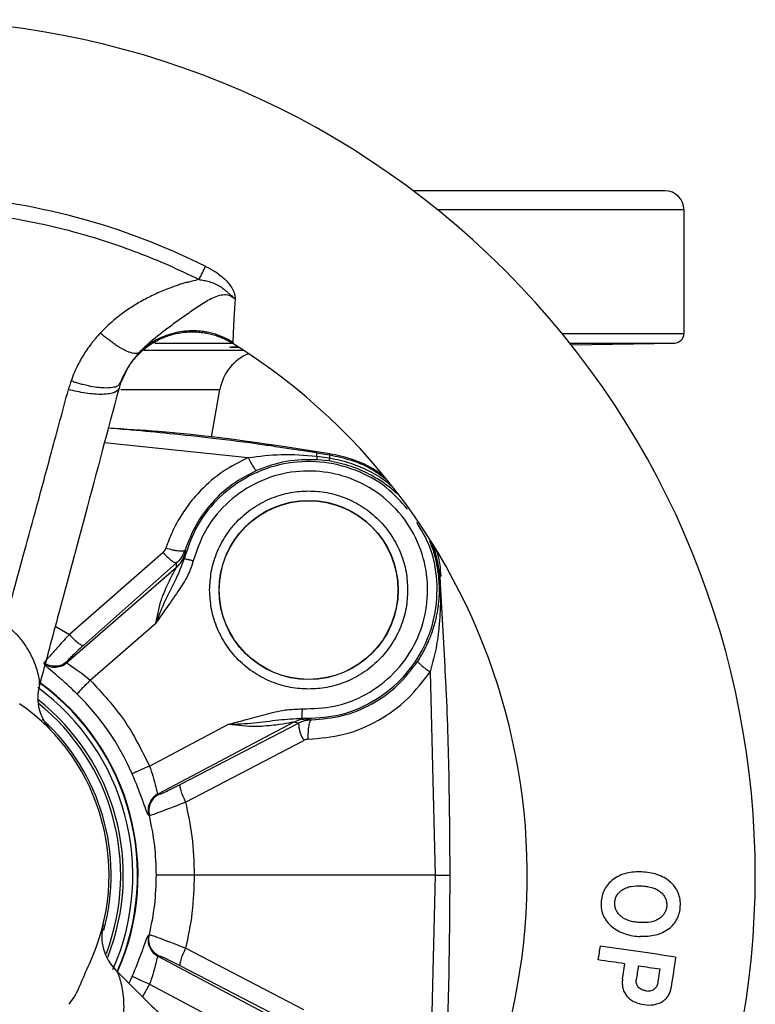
# Model space of a CAD drawing. Header units: millimetres. Extents: x 1043 to 2166, y -155 to 698.
# Tile 4 of 30: x 1461 to 1538, y -78 to 25. Entities that reach past the tile are written whole.
import ezdxf

# ---------------------------------------------------------------- set-up
doc = ezdxf.new("R2010")
doc.units = ezdxf.units.MM

msp = doc.modelspace()

# ---------------------------------------------------------------- linework, layer by layer
at = {"color": 7, "linetype": 'Continuous', "lineweight": 25}
for p, q in [((1528.57, 7.17), (1502.07, 7.17)), ((1530.57, -7.84), (1530.57, 5.17)), ((1518.69, -9.03), (1529.59, -8.84)), ((1471.52, -12.56), (1471.29, -13.04)), ((1480.85, -18.75), (1481.74, -13.72)), ((1491.94, -20.39), (1493.28, -20.61)), ((1493.28, -20.61), (1493.3, -20.49)), ((1491.89, -20.74), (1493.25, -20.93)), ((1493.23, -21.25), (1492.02, -21.12)), ((1475.75, -30.89), (1465.89, -39.51)), ((1478.07, -30.63), (1478.06, -31.04)), ((1477.18, -31.98), (1467.39, -40.66)), ((1477.15, -32.47), (1477.18, -31.98)), ((1477.15, -32.47), (1465.66, -42.45)), ((1504.83, -33.37), (1504.77, -33.43)), ((1504.82, -34.15), (1504.77, -33.43)), ((1504.82, -34.15), (1504.89, -34.19)), ((1504.83, -33.37), (1504.9, -33.37)), ((1504.83, -33.37), (1504.89, -34.19)), ((1504.95, -34.18), (1504.89, -34.19)), ((1505.01, -33.36), (1504.9, -33.37)), ((1504.95, -34.18), (1504.9, -33.37)), ((1468.09, -44.32), (1475, -38.31)), ((1465.66, -42.36), (1465.66, -42.45)), ((1463.23, -42.6), (1463.23, -42.5)), ((1503.85, -43.44), (1504.37, -64.83)), ((1490.91, -48.37), (1491.36, -48.49)), ((1474.33, -53.35), (1482.65, -48.95)), ((1475.23, -56.27), (1489.48, -48.72)), ((1477.56, -55.28), (1490.02, -48.84)), ((1490.02, -48.84), (1489.48, -48.72)), ((1478.11, -57.13), (1490.57, -50.65)), ((1475.23, -56.27), (1475.32, -56.31)), ((1474.31, -58.54), (1474.22, -58.5)), ((1504.37, -64.83), (1479.04, -64.83)), ((1504.37, -64.83), (1503.85, -86.21)), ((1474.22, -71.15), (1474.31, -71.11)), ((1475.32, -73.35), (1475.23, -73.38)), ((1489.48, -80.93), (1475.23, -73.38)), ((1490.57, -79), (1478.11, -72.52)), ((1490.02, -80.81), (1477.56, -74.37)), ((1524.11, -75.78), (1524.34, -74.15)), ((1474.33, -76.3), (1482.65, -80.7))]:
    msp.add_line(p, q, dxfattribs=at)
at = {"color": 8, "linetype": 'Continuous', "lineweight": 25}
for p, q in [((1530.57, 5.17), (1504.64, 5.17)), ((1517.74, -7.84), (1530.57, -7.84)), ((1474.87, -8.84), (1483.09, -8.84)), ((1518.54, -8.84), (1529.59, -8.84)), ((1473.77, -9.59), (1484.2, -9.59)), ((1471.3, -13.72), (1481.74, -13.72)), ((1469.58, -19.32), (1484.72, -20.89)), ((1491.94, -20.39), (1488.06, -19.82)), ((1478.07, -30.63), (1477.86, -31.03)), ((1504.27, -30.36), (1504.9, -33.37)), ((1505.42, -42.86), (1504.95, -34.18)), ((1464.41, -38.64), (1465.89, -39.51)), ((1491.36, -48.49), (1490.96, -48.55)), ((1472.19, -76.19), (1472.5, -75.5)), ((1474.33, -76.3), (1473.59, -77.62))]:
    msp.add_line(p, q, dxfattribs=at)
at = {"color": 7, "linetype": 'Continuous', "lineweight": 25}
for radius in [9.42, 9.4]:
    msp.add_circle((1491.07, -34.83), radius, dxfattribs=at)
for centre, radius, start, end in [((1448.07, -64.83), 90, 315, 135), ((1528.57, 5.17), 2, 0, 90), ((1448.07, -64.83), 90, 135, 315), ((1529.57, -7.84), 1, 271, 0), ((1448.07, -64.83), 66, 332.0431, 57.9569), ((1486.66, -14.59), 5, 112.2584, 170), ((1467.57, -46.15), 5, 165.0005, 223.7671), ((1448.07, -64.83), 25, 336.0508, 53.6537), ((1448.07, -64.83), 23.5, 338.441, 51.8959), ((1448.07, -64.83), 26.66, 23.5998, 45.7013), ((1448.07, -64.83), 22, 334.9148, 55.0871), ((1493.2, -48.85), 3.18, 179.7698, 214.4259)]:
    msp.add_arc(centre, radius, start, end, dxfattribs=at)
at = {"color": 8, "linetype": 'Continuous', "lineweight": 25}
for radius, start, end in [(24.5, 336.1499, 53.7118), (25.05, 336.0606, 53.9168), (23.22, 339.2467, 51.2602), (22.22, 344.8181, 47.6747)]:
    msp.add_arc((1448.07, -64.83), radius, start, end, dxfattribs=at)
at = {"color": 7, "linetype": 'Continuous', "lineweight": 25}
for points, knots in [([(1452.26, 6.73), (1457.11, 6.44), (1461.93, 5.66), (1471.32, 3.15), (1475.88, 1.41), (1480.23, -0.77)], [0, 0, 0, 0, 0.5, 0.5, 1, 1, 1, 1]), ([(1452.16, 5.17), (1454.51, 5.03), (1456.85, 4.78), (1459.17, 4.41), (1461.54, 4.02), (1463.9, 3.52), (1466.22, 2.9), (1468.54, 2.28), (1470.83, 1.53), (1473.08, 0.68), (1475.28, -0.16), (1477.43, -1.11), (1479.53, -2.16)], [0.0289505, 0.0289505, 0.0289505, 0.0289505, 0.1294392, 0.1294392, 0.1294392, 0.232369, 0.232369, 0.232369, 0.3352987, 0.3352987, 0.3352987, 0.4357858, 0.4357858, 0.4357858, 0.4357858]), ([(1480.23, -0.77), (1480.34, -0.82), (1480.54, -0.93), (1480.83, -1.1), (1481.09, -1.25), (1481.44, -1.47), (1481.85, -1.78), (1482.33, -2.2), (1482.74, -2.66), (1483.02, -3.08), (1483.18, -3.43), (1483.27, -3.69), (1483.32, -3.95), (1483.33, -4.12), (1483.34, -4.22)], [0, 0, 0, 0, 0.072165, 0.137854, 0.19711, 0.24999, 0.380086, 0.500032, 0.630328, 0.750022, 0.814317, 0.875077, 0.92982, 1, 1, 1, 1]), ([(1479.53, -2.16), (1479.29, -2.22), (1478.88, -2.31), (1478.39, -2.44), (1477.99, -2.54), (1477.59, -2.66), (1477.12, -2.82), (1476.31, -3.11), (1475.22, -3.55), (1473.86, -4.22), (1472.57, -4.96), (1471.54, -5.67), (1470.77, -6.27), (1470.24, -6.72), (1469.7, -7.22), (1469.36, -7.58), (1469.15, -7.79)], [0, 0, 0, 0, 0.061292, 0.10291, 0.12501, 0.164592, 0.206254, 0.250002, 0.378166, 0.500031, 0.628065, 0.750013, 0.81428, 0.875022, 0.92576, 1, 1, 1, 1]), ([(1479.53, -2.16), (1479.62, -2.18), (1479.8, -2.2), (1480.07, -2.25), (1480.34, -2.3), (1480.69, -2.4), (1481.14, -2.56), (1481.56, -2.77), (1481.89, -2.97), (1482.08, -3.12), (1482.25, -3.26), (1482.39, -3.38), (1482.51, -3.49), (1482.62, -3.59), (1482.72, -3.68), (1482.83, -3.76), (1482.97, -3.87), (1483.14, -4.03), (1483.27, -4.15), (1483.34, -4.22)], [0, 0, 0, 0, 0.062291, 0.124986, 0.179795, 0.250054, 0.36779, 0.500051, 0.562944, 0.625066, 0.667823, 0.709415, 0.750071, 0.784202, 0.81257, 0.841786, 0.875046, 0.93756, 1, 1, 1, 1]), ([(1473.22, -9.87), (1473.8, -9.23), (1474.46, -8.65), (1475.52, -7.79), (1475.89, -7.51), (1476.65, -6.95), (1477.04, -6.66), (1477.85, -6.09), (1478.26, -5.8), (1479.1, -5.21), (1479.53, -4.92), (1480.2, -4.51), (1480.42, -4.38), (1480.87, -4.13), (1481.1, -4.02), (1481.57, -3.85), (1481.8, -3.78), (1482.26, -3.73), (1482.48, -3.75), (1482.69, -3.82)], [0, 0, 0, 0, 0.25, 0.25, 0.375, 0.375, 0.5, 0.5, 0.625, 0.625, 0.75, 0.75, 0.8125, 0.8125, 0.875, 0.875, 0.9375, 0.9375, 1, 1, 1, 1]), ([(1483.34, -4.22), (1483.33, -4.31), (1483.32, -4.5), (1483.3, -4.75), (1483.28, -4.98), (1483.27, -5.19), (1483.26, -5.37), (1483.25, -5.52), (1483.24, -5.65), (1483.24, -5.76), (1483.22, -6), (1483.2, -6.35), (1483.18, -6.8), (1483.15, -7.28), (1483.13, -7.76), (1483.12, -8.14), (1483.11, -8.38), (1483.1, -8.53), (1483.09, -8.66), (1483.1, -8.72), (1483.1, -8.76)], [0, 0, 0, 0, 0.041152, 0.078953, 0.113408, 0.144521, 0.172295, 0.196733, 0.217837, 0.23561, 0.250053, 0.335419, 0.41877, 0.50015, 0.62742, 0.750026, 0.814949, 0.875024, 0.927051, 1, 1, 1, 1]), ([(1469.15, -7.79), (1469.05, -7.9), (1468.86, -8.11), (1468.6, -8.41), (1468.38, -8.68), (1468.09, -9.05), (1467.74, -9.53), (1467.33, -10.16), (1466.96, -10.8), (1466.64, -11.43), (1466.35, -12.1), (1466.17, -12.57), (1466.07, -12.83)], [0, 0, 0, 0, 0.075529, 0.142343, 0.200479, 0.249976, 0.377213, 0.499987, 0.627297, 0.750033, 0.857722, 1, 1, 1, 1]), ([(1473.22, -9.87), (1473.22, -9.87), (1473.21, -9.88), (1473.21, -9.88), (1473.2, -9.88), (1473.19, -9.89), (1473.18, -9.89), (1473.16, -9.9), (1473.13, -9.91), (1473.11, -9.92), (1473.07, -9.93), (1473.01, -9.94), (1472.96, -9.95), (1472.9, -9.95), (1472.83, -9.95), (1472.77, -9.95), (1472.7, -9.94), (1472.62, -9.93), (1472.54, -9.91), (1472.46, -9.89), (1472.37, -9.87), (1472.28, -9.84), (1472.19, -9.81), (1472.09, -9.77), (1471.99, -9.73), (1471.89, -9.68), (1471.78, -9.63), (1471.68, -9.58), (1471.57, -9.52), (1471.45, -9.46), (1471.33, -9.4), (1471.22, -9.33), (1471.1, -9.26), (1470.98, -9.18), (1470.85, -9.1), (1470.73, -9.02), (1470.6, -8.93), (1470.48, -8.85), (1470.35, -8.76), (1470.23, -8.66), (1470.1, -8.57), (1469.98, -8.47), (1469.85, -8.37), (1469.73, -8.27), (1469.6, -8.17), (1469.48, -8.07), (1469.37, -7.98), (1469.26, -7.88), (1469.15, -7.79)], [0.0000262, 0.0000262, 0.0000262, 0.0000262, 0.0097144, 0.0097144, 0.0097144, 0.0254332, 0.0254332, 0.0254332, 0.0568708, 0.0568708, 0.0568708, 0.1197461, 0.1197461, 0.1197461, 0.1826214, 0.1826214, 0.1826214, 0.2454967, 0.2454967, 0.2454967, 0.3083719, 0.3083719, 0.3083719, 0.3712472, 0.3712472, 0.3712472, 0.4341225, 0.4341225, 0.4341225, 0.4969978, 0.4969978, 0.4969978, 0.559873, 0.559873, 0.559873, 0.6227483, 0.6227483, 0.6227483, 0.6856236, 0.6856236, 0.6856236, 0.7484989, 0.7484989, 0.7484989, 0.8113742, 0.8113742, 0.8113742, 0.8688028, 0.8688028, 0.8688028, 0.8688028]), ([(1471.29, -13.04), (1471.32, -12.95), (1471.39, -12.77), (1471.5, -12.49), (1471.64, -12.19), (1471.79, -11.88), (1471.98, -11.56), (1472.18, -11.23), (1472.42, -10.89), (1472.69, -10.54), (1473, -10.2), (1473.34, -9.85), (1473.72, -9.52), (1474.13, -9.19), (1474.59, -8.88), (1475.09, -8.59), (1475.62, -8.33), (1476.2, -8.1), (1476.8, -7.92), (1477.43, -7.78), (1478.06, -7.69), (1478.69, -7.66), (1479.31, -7.67), (1479.92, -7.73), (1480.51, -7.83), (1481.08, -7.97), (1481.63, -8.15), (1482.15, -8.37), (1482.63, -8.61), (1482.94, -8.79), (1483.09, -8.88)], [0, 0, 0, 0, 0.019861, 0.041106, 0.063782, 0.087931, 0.113595, 0.140811, 0.169613, 0.200024, 0.232063, 0.265734, 0.301029, 0.337926, 0.376385, 0.416344, 0.457724, 0.50042, 0.545204, 0.589818, 0.634122, 0.677981, 0.721267, 0.763863, 0.805665, 0.846581, 0.88653, 0.925449, 0.963286, 1, 1, 1, 1]), ([(1483.1, -8.76), (1483.01, -8.71), (1482.85, -8.61), (1482.6, -8.47), (1482.34, -8.35), (1482.08, -8.23), (1481.81, -8.12), (1481.54, -8.02), (1481.27, -7.92), (1480.99, -7.84), (1480.72, -7.77), (1480.43, -7.71), (1480.15, -7.66), (1479.87, -7.62), (1479.58, -7.59), (1479.06, -7.55), (1478.29, -7.56), (1477.29, -7.69), (1476.32, -7.95), (1475.53, -8.26), (1474.92, -8.58), (1474.46, -8.86), (1474.03, -9.17), (1473.61, -9.5), (1473.35, -9.75), (1473.22, -9.87)], [0, 0, 0, 0, 0.0267391, 0.0535208, 0.0803224, 0.1071306, 0.1339391, 0.1607446, 0.1875448, 0.2143397, 0.2411307, 0.2679203, 0.2947098, 0.3214999, 0.3482915, 0.3750853, 0.4688183, 0.5625408, 0.6562655, 0.7499842, 0.7999898, 0.850004, 0.9000265, 0.9500413, 1, 1, 1, 1]), ([(1482.77, -9.28), (1482.81, -9.28), (1482.89, -9.26), (1483.23, -9.24), (1483.57, -9.22), (1483.61, -9.22)], [0, 0, 0, 0, 0.468083, 0.936007, 1, 1, 1, 1]), ([(1483.77, -9.33), (1483.68, -9.33), (1483.28, -9.32), (1482.89, -9.31), (1482.81, -9.29), (1482.77, -9.28)], [0, 0, 0, 0, 0.138621, 0.569418, 1, 1, 1, 1]), ([(1483.1, -8.76), (1483.09, -8.77), (1483.09, -8.8), (1483.09, -8.83), (1483.09, -8.85), (1483.09, -8.87), (1483.09, -8.88), (1483.09, -8.88), (1483.09, -8.88)], [0, 0, 0, 0, 0.204067, 0.370732, 0.500007, 0.708147, 0.999557, 1, 1, 1, 1]), ([(1466.07, -12.83), (1466.04, -12.93), (1465.97, -13.13), (1465.88, -13.42), (1465.82, -13.62), (1465.79, -13.73)], [0, 0, 0, 0, 0.333271, 0.666693, 1, 1, 1, 1]), ([(1467.31, -13.22), (1467.24, -13.2), (1467.11, -13.16), (1466.9, -13.11), (1466.69, -13.04), (1466.48, -12.98), (1466.28, -12.91), (1466.14, -12.85), (1466.07, -12.83)], [0, 0, 0, 0, 0.166608, 0.333222, 0.499846, 0.666541, 0.833341, 1, 1, 1, 1]), ([(1471.09, -13.23), (1471.05, -13.28), (1470.94, -13.43), (1470.42, -13.55), (1469.47, -13.61), (1468.32, -13.46), (1467.51, -13.26), (1467.31, -13.22)], [0, 0, 0, 0, 0.102597, 0.29833, 0.54084, 0.885522, 1, 1, 1, 1]), ([(1471.13, -13.27), (1471.2, -13.14), (1471.33, -12.89), (1471.44, -12.62), (1471.5, -12.49)], [0, 0, 0, 0, 0.506976, 1, 1, 1, 1]), ([(1459.06, -38.5), (1459.39, -37.29), (1460.1, -34.7), (1461.23, -30.57), (1462.55, -25.72), (1464.08, -20.06), (1465.2, -15.93), (1465.79, -13.73)], [0, 0, 0, 0, 0.147215, 0.313867, 0.499952, 0.733727, 1, 1, 1, 1]), ([(1471.12, -13.58), (1469.94, -17.99), (1467.83, -25.88), (1465.03, -36.3), (1463.42, -42.32), (1462.74, -44.85)], [0, 0, 0, 0, 0.423459, 0.756787, 1, 1, 1, 1]), ([(1471.12, -13.58), (1471.07, -13.76), (1470.92, -13.92), (1470.48, -14.1), (1470.3, -14.14), (1469.88, -14.21), (1469.64, -14.23), (1469.12, -14.25), (1468.83, -14.24), (1468.24, -14.2), (1467.93, -14.16), (1466.99, -14.02), (1466.36, -13.88), (1465.79, -13.73)], [0, 0, 0, 0, 0.25, 0.25, 0.375, 0.375, 0.5, 0.5, 0.625, 0.625, 0.75, 0.75, 1, 1, 1, 1]), ([(1488.06, -19.82), (1487.43, -19.72), (1485.09, -19.37), (1481.21, -18.89), (1476.63, -18.39), (1472.96, -18.04), (1470.81, -17.87), (1469.99, -17.8)], [0, 0, 0, 0, 0.1040669, 0.3908958, 0.6443568, 0.8644504, 1, 1, 1, 1]), ([(1493.3, -20.49), (1487.31, -19.56), (1479.57, -18.36), (1471.76, -17.91), (1469.99, -17.8)], [0, 0, 0, 0, 0.773997, 1, 1, 1, 1]), ([(1484.72, -20.89), (1485.87, -20.75), (1488.26, -20.45), (1490.66, -20.64), (1491.89, -20.74)], [0, 0, 0, 0, 0.484584, 1, 1, 1, 1]), ([(1491.89, -20.74), (1491.91, -20.64), (1491.94, -20.44), (1491.94, -20.41), (1491.94, -20.39)], [0, 0, 0, 0, 0.513996, 1, 1, 1, 1]), ([(1493.28, -20.61), (1493.28, -20.62), (1493.28, -20.66), (1493.26, -20.84), (1493.25, -20.93)], [0, 0, 0, 0, 0.5, 1, 1, 1, 1]), ([(1498.83, -22.74), (1498.46, -22.48), (1497.46, -21.79), (1495.59, -20.99), (1494.06, -20.66), (1493.3, -20.49)], [0, 0, 0, 0, 0.221145, 0.610572, 1, 1, 1, 1]), ([(1484.72, -20.89), (1483.82, -21.34), (1482, -22.27), (1479.99, -24), (1478.53, -25.67), (1477.52, -27.16), (1476.66, -28.74), (1476.25, -29.87), (1476.05, -30.43)], [0, 0, 0, 0, 0.225102, 0.455884, 0.593462, 0.726598, 0.864217, 1, 1, 1, 1]), ([(1501.47, -26.32), (1500.78, -25.53), (1499.24, -23.79), (1496.01, -22.07), (1492.28, -21.18), (1488.42, -21.39), (1484.78, -22.66), (1481.65, -24.9), (1479.2, -27.9), (1478.38, -30.32), (1477.96, -31.53)], [0, 0, 0, 0, 0.105151, 0.232986, 0.360822, 0.488658, 0.616493, 0.744329, 0.872164, 1, 1, 1, 1]), ([(1484.72, -20.89), (1484.81, -21.08), (1485, -21.47), (1485.26, -21.92), (1485.48, -22.22), (1485.55, -22.25), (1485.59, -22.26)], [0, 0, 0, 0, 0.242699, 0.499998, 0.757298, 1, 1, 1, 1]), ([(1492.02, -21.12), (1490.91, -21.11), (1488.7, -21.11), (1486.62, -21.87), (1485.59, -22.26)], [0, 0, 0, 0, 0.502739, 1, 1, 1, 1]), ([(1491.89, -20.74), (1491.91, -20.85), (1491.94, -21.06), (1491.99, -21.1), (1492.02, -21.12)], [0, 0, 0, 0, 0.514389, 1, 1, 1, 1]), ([(1493.25, -20.93), (1493.24, -21.02), (1493.22, -21.2), (1493.23, -21.23), (1493.23, -21.25)], [0, 0, 0, 0, 0.5, 1, 1, 1, 1]), ([(1493.25, -20.93), (1494.01, -21.09), (1495.52, -21.4), (1497.61, -22.36), (1499.06, -23.21), (1499.72, -23.83), (1499.82, -23.92)], [0, 0, 0, 0, 0.316976, 0.631525, 0.943587, 1, 1, 1, 1]), ([(1485.59, -22.26), (1484.72, -22.71), (1482.98, -23.6), (1480.84, -25.59), (1479.11, -27.93), (1478.41, -29.73), (1478.07, -30.63)], [0, 0, 0, 0, 0.2493189, 0.4990947, 0.7493523, 1, 1, 1, 1]), ([(1490.42, -47.33), (1491.54, -47.3), (1493.87, -47.24), (1497.23, -45.92), (1500.17, -43.69), (1502.3, -40.74), (1503.47, -37.44), (1503.72, -34), (1503.02, -30.53), (1501.29, -27.28), (1498.7, -24.68), (1495.59, -22.98), (1492.22, -22.21), (1488.73, -22.36), (1485.28, -23.52), (1482.29, -25.67), (1480.03, -28.5), (1479.29, -30.71), (1478.93, -31.77)], [0, 0, 0, 0, 0.05945, 0.123067, 0.188519, 0.253041, 0.314091, 0.37241, 0.434861, 0.5, 0.565139, 0.62759, 0.685909, 0.746959, 0.811481, 0.876933, 0.94055, 1, 1, 1, 1]), ([(1480.65, -34.83), (1480.69, -34.19), (1480.76, -32.88), (1481.34, -30.94), (1482.3, -29.07), (1483.65, -27.4), (1485.32, -26.05), (1487.19, -25.08), (1489.13, -24.53), (1491.07, -24.35), (1493.02, -24.53), (1494.96, -25.08), (1496.83, -26.05), (1498.49, -27.4), (1499.85, -29.07), (1500.81, -30.94), (1501.39, -32.88), (1501.46, -34.19), (1501.49, -34.83)], [0, 0, 0, 0, 0.058258, 0.120006, 0.18432, 0.25, 0.31568, 0.379994, 0.441742, 0.5, 0.558258, 0.620006, 0.68432, 0.75, 0.81568, 0.879994, 0.941742, 1, 1, 1, 1]), ([(1490.37, -48.32), (1491.64, -48.29), (1494.19, -48.21), (1497.79, -46.75), (1500.85, -44.42), (1503.13, -41.32), (1504.47, -37.69), (1504.72, -33.86), (1504.07, -30.39), (1502.93, -28.51), (1502.45, -27.73)], [0, 0, 0, 0, 0.129496, 0.258993, 0.388489, 0.517986, 0.647482, 0.776978, 0.906475, 1, 1, 1, 1]), ([(1475.75, -30.89), (1475.81, -30.82), (1475.94, -30.69), (1476.01, -30.52), (1476.05, -30.43)], [0, 0, 0, 0, 0.499555, 1, 1, 1, 1]), ([(1475.75, -30.89), (1475.9, -31.04), (1476.21, -31.37), (1476.65, -31.75), (1477.01, -31.98), (1477.12, -31.98), (1477.18, -31.98)], [0, 0, 0, 0, 0.237276, 0.493228, 0.75289, 1, 1, 1, 1]), ([(1478.07, -30.63), (1478.02, -30.67), (1477.95, -30.73), (1477.68, -30.75), (1477.42, -30.74), (1477.1, -30.7), (1476.65, -30.61), (1476.28, -30.5), (1476.05, -30.43)], [0, 0, 0, 0, 0.239801, 0.368582, 0.5, 0.631419, 0.7602, 1, 1, 1, 1]), ([(1477.15, -32.47), (1477.35, -32.26), (1477.76, -31.86), (1477.96, -31.31), (1478.06, -31.04)], [0, 0, 0, 0, 0.499999, 1, 1, 1, 1]), ([(1477.86, -31.03), (1477.79, -31.19), (1477.63, -31.55), (1477.34, -31.82), (1477.18, -31.98)], [0, 0, 0, 0, 0.429793, 1, 1, 1, 1]), ([(1478.06, -31.04), (1478.06, -31.08), (1478.05, -31.15), (1477.99, -31.4), (1477.96, -31.53)], [0, 0, 0, 0, 0.486997, 1, 1, 1, 1]), ([(1504.06, -30.06), (1504.22, -30.48), (1504.62, -31.55), (1504.75, -32.68), (1504.83, -33.37)], [0, 0, 0, 0, 0.392721, 1, 1, 1, 1]), ([(1505.01, -33.36), (1504.95, -32.58), (1504.88, -31.7), (1504.6, -30.88), (1504.57, -30.79)], [0, 0, 0, 0, 0.898602, 1, 1, 1, 1]), ([(1477.96, -31.53), (1477.69, -32.25), (1477.12, -33.76), (1475.92, -35.91), (1475.31, -37.5), (1475, -38.31)], [0, 0, 0, 0, 0.3154964, 0.6544924, 1, 1, 1, 1]), ([(1478.93, -31.77), (1478.76, -32.28), (1478.37, -33.42), (1477.29, -35.06), (1476.11, -36.69), (1475.35, -37.8), (1475, -38.31)], [0, 0, 0, 0, 0.2098883, 0.4721999, 0.7607538, 1, 1, 1, 1]), ([(1478.93, -31.77), (1478.81, -31.74), (1478.56, -31.68), (1478.24, -31.6), (1478.01, -31.54), (1477.98, -31.53), (1477.96, -31.53)], [0, 0, 0, 0, 0.25, 0.5, 0.75, 1, 1, 1, 1]), ([(1475, -38.31), (1475.16, -37.46), (1475.36, -36.41), (1475.76, -35.35), (1475.89, -35.03), (1476.07, -34.6), (1476.4, -33.86), (1476.82, -33.07), (1477.06, -32.63), (1477.13, -32.5), (1477.14, -32.48), (1477.15, -32.47)], [0, 0, 0, 0, 0.3591994, 0.4420182, 0.4943575, 0.5097771, 0.653409, 0.862301, 0.9376375, 0.9700101, 1, 1, 1, 1]), ([(1502.56, -42.32), (1502.69, -42.11), (1502.96, -41.68), (1503.33, -41), (1503.65, -40.32), (1503.93, -39.66), (1504.16, -39.01), (1504.34, -38.4), (1504.49, -37.83), (1504.6, -37.29), (1504.68, -36.83), (1504.72, -36.5), (1504.78, -36.05), (1504.85, -35.3), (1504.83, -34.55), (1504.82, -34.15)], [0, 0, 0, 0, 0.081752, 0.169521, 0.263649, 0.337749, 0.419008, 0.5075, 0.562723, 0.630769, 0.70574, 0.731049, 0.748236, 0.868488, 1, 1, 1, 1]), ([(1501.49, -34.83), (1501.46, -35.46), (1501.39, -36.77), (1500.81, -38.71), (1499.85, -40.58), (1498.49, -42.25), (1496.83, -43.6), (1494.96, -44.57), (1493.02, -45.12), (1491.07, -45.3), (1489.13, -45.12), (1487.19, -44.57), (1485.32, -43.6), (1483.65, -42.25), (1482.3, -40.58), (1481.34, -38.71), (1480.76, -36.77), (1480.69, -35.46), (1480.65, -34.83)], [0, 0, 0, 0, 0.058258, 0.120006, 0.18432, 0.25, 0.31568, 0.379994, 0.441742, 0.5, 0.558258, 0.620006, 0.68432, 0.75, 0.81568, 0.879994, 0.941742, 1, 1, 1, 1]), ([(1504.89, -34.19), (1504.91, -34.75), (1504.95, -35.83), (1504.9, -37.39), (1504.76, -39.17), (1504.47, -41.2), (1504.05, -42.7), (1503.85, -43.44)], [0, 0, 0, 0, 0.180834, 0.34081, 0.505991, 0.756406, 1, 1, 1, 1]), ([(1462.74, -44.85), (1462.77, -44.75), (1462.77, -44.61), (1462.74, -44.24), (1462.7, -44.01), (1462.52, -43.27), (1462.32, -42.67), (1461.89, -41.72), (1461.73, -41.39), (1461.34, -40.74), (1461.13, -40.42), (1460.63, -39.79), (1460.36, -39.49), (1459.74, -38.95), (1459.41, -38.7), (1459.06, -38.5)], [0, 0, 0, 0, 0.125, 0.125, 0.25, 0.25, 0.5, 0.5, 0.625, 0.625, 0.75, 0.75, 0.875, 0.875, 1, 1, 1, 1]), ([(1465.89, -39.51), (1465.5, -39.93), (1464.78, -40.71), (1463.94, -41.65), (1463.36, -42.31), (1463.27, -42.44), (1463.23, -42.5)], [0, 0, 0, 0, 0.269929, 0.502543, 0.75423, 1, 1, 1, 1]), ([(1465.89, -39.51), (1466.05, -39.68), (1466.38, -40.03), (1466.84, -40.42), (1467.22, -40.67), (1467.33, -40.66), (1467.39, -40.66)], [0, 0, 0, 0, 0.241659, 0.5, 0.758341, 1, 1, 1, 1]), ([(1467.39, -40.66), (1467.15, -40.87), (1466.67, -41.3), (1466.11, -41.84), (1465.73, -42.23), (1465.68, -42.31), (1465.66, -42.36)], [0, 0, 0, 0, 0.253759, 0.504927, 0.753391, 1, 1, 1, 1]), ([(1465.66, -42.36), (1465.49, -42.48), (1465.13, -42.74), (1464.47, -42.88), (1463.8, -42.82), (1463.41, -42.6), (1463.23, -42.5)], [0, 0, 0, 0, 0.24324, 0.500087, 0.756887, 1, 1, 1, 1]), ([(1463.23, -42.6), (1463.42, -42.7), (1463.8, -42.91), (1464.47, -42.97), (1465.13, -42.83), (1465.49, -42.58), (1465.66, -42.45)], [0, 0, 0, 0, 0.243155, 0.5, 0.756845, 1, 1, 1, 1]), ([(1465.66, -42.45), (1465.67, -42.47), (1465.69, -42.52), (1465.9, -42.69), (1466.4, -43.02), (1467.22, -43.59), (1467.8, -44.08), (1468.09, -44.32)], [0, 0, 0, 0, 0.124454, 0.253901, 0.506492, 0.75671, 1, 1, 1, 1]), ([(1491.36, -48.49), (1492.47, -48.39), (1494.67, -48.2), (1497.76, -46.91), (1500.52, -44.99), (1501.88, -43.21), (1502.56, -42.32)], [0, 0, 0, 0, 0.250297, 0.500458, 0.750373, 1, 1, 1, 1]), ([(1502.56, -42.32), (1502.56, -42.36), (1502.58, -42.43), (1502.86, -42.7), (1503.3, -43.05), (1503.67, -43.31), (1503.85, -43.44)], [0, 0, 0, 0, 0.2422013, 0.500005, 0.7578051, 1, 1, 1, 1]), ([(1466.69, -45.75), (1466.27, -45.35), (1465.42, -44.54), (1464.26, -43.55), (1463.4, -42.83), (1463.29, -42.68), (1463.23, -42.6)], [0, 0, 0, 0, 0.234793, 0.480931, 0.737501, 1, 1, 1, 1]), ([(1491.03, -50.53), (1492.29, -50.42), (1494.86, -50.19), (1498.45, -48.66), (1501.59, -46.42), (1503.11, -44.41), (1503.85, -43.44)], [0, 0, 0, 0, 0.248823, 0.50936, 0.761229, 1, 1, 1, 1]), ([(1505.96, -64.83), (1505.94, -61.7), (1505.89, -55.16), (1505.7, -47.83), (1505.46, -43.64), (1505.42, -42.86)], [0, 0, 0, 0, 0.427249, 0.892364, 1, 1, 1, 1]), ([(1468.09, -44.32), (1467.91, -44.5), (1467.55, -44.86), (1467.1, -45.32), (1466.78, -45.66), (1466.72, -45.72), (1466.69, -45.75)], [0, 0, 0, 0, 0.2500007, 0.4999999, 0.7500001, 1, 1, 1, 1]), ([(1468.09, -44.32), (1469.34, -45.67), (1471.86, -48.38), (1473.51, -51.7), (1474.33, -53.35)], [0, 0, 0, 0, 0.5, 1, 1, 1, 1]), ([(1482.65, -48.95), (1483.22, -48.8), (1484.51, -48.47), (1486.48, -47.92), (1488.48, -47.39), (1489.81, -47.35), (1490.42, -47.33)], [0, 0, 0, 0, 0.223919, 0.500136, 0.771018, 1, 1, 1, 1]), ([(1490.37, -48.32), (1490.37, -48.31), (1490.37, -48.27), (1490.38, -48.04), (1490.4, -47.71), (1490.41, -47.45), (1490.42, -47.33)], [0, 0, 0, 0, 0.2500003, 0.4999999, 0.7500005, 1, 1, 1, 1]), ([(1482.65, -48.95), (1483.54, -48.92), (1485.32, -48.87), (1487.87, -48.45), (1489.55, -48.36), (1490.37, -48.32)], [0, 0, 0, 0, 0.343478, 0.681742, 1, 1, 1, 1]), ([(1489.48, -48.72), (1489.7, -48.62), (1490.16, -48.41), (1490.66, -48.39), (1490.91, -48.37)], [0, 0, 0, 0, 0.4980384, 1, 1, 1, 1]), ([(1490.96, -48.55), (1490.84, -48.56), (1490.51, -48.6), (1490.21, -48.75), (1490.02, -48.84)], [0, 0, 0, 0, 0.363648, 1, 1, 1, 1]), ([(1490.37, -48.32), (1490.51, -48.33), (1490.79, -48.36), (1490.87, -48.37), (1490.91, -48.37)], [0, 0, 0, 0, 0.518412, 1, 1, 1, 1]), ([(1491.03, -50.53), (1491.03, -50.28), (1491.03, -49.89), (1491.07, -49.42), (1491.11, -49.1), (1491.16, -48.83), (1491.25, -48.57), (1491.32, -48.52), (1491.36, -48.49)], [0, 0, 0, 0, 0.239442, 0.368351, 0.5, 0.631649, 0.760558, 1, 1, 1, 1]), ([(1489.48, -48.72), (1489.46, -48.73), (1489.43, -48.73), (1489.26, -48.76), (1488.72, -48.86), (1487.8, -49.02), (1486.99, -49.1), (1486.3, -49.16), (1484.98, -49.25), (1483.63, -49.07), (1482.65, -48.95)], [0, 0, 0, 0, 0.028218, 0.05935, 0.130914, 0.332081, 0.463335, 0.471347, 0.618449, 1, 1, 1, 1]), ([(1491.03, -50.53), (1490.95, -50.54), (1490.79, -50.55), (1490.65, -50.62), (1490.57, -50.65)], [0, 0, 0, 0, 0.500383, 1, 1, 1, 1]), ([(1474.33, -53.35), (1474.1, -53.46), (1473.63, -53.66), (1473.04, -53.92), (1472.61, -54.1), (1472.54, -54.14), (1472.5, -54.15)], [0, 0, 0, 0, 0.25, 0.5, 0.75, 1, 1, 1, 1]), ([(1474.33, -53.35), (1474.45, -53.7), (1474.71, -54.42), (1474.95, -55.38), (1475.09, -55.96), (1475.18, -56.22), (1475.21, -56.25), (1475.23, -56.27)], [0, 0, 0, 0, 0.2427164, 0.492578, 0.7454853, 0.8752555, 1, 1, 1, 1]), ([(1474.22, -58.5), (1474.17, -58.42), (1474.06, -58.25), (1473.7, -57.2), (1473.18, -55.77), (1472.72, -54.68), (1472.5, -54.15)], [0, 0, 0, 0, 0.262941, 0.519794, 0.765676, 1, 1, 1, 1]), ([(1475.32, -56.31), (1475.36, -56.3), (1475.46, -56.29), (1475.97, -56.07), (1476.68, -55.73), (1477.26, -55.43), (1477.56, -55.28)], [0, 0, 0, 0, 0.246384, 0.494963, 0.746317, 1, 1, 1, 1]), ([(1477.56, -55.28), (1477.53, -55.34), (1477.49, -55.45), (1477.59, -55.89), (1477.8, -56.48), (1478.01, -56.91), (1478.11, -57.13)], [0, 0, 0, 0, 0.241428, 0.5, 0.758572, 1, 1, 1, 1]), ([(1475.23, -56.27), (1475.05, -56.38), (1474.68, -56.63), (1474.32, -57.2), (1474.13, -57.85), (1474.19, -58.29), (1474.22, -58.5)], [0, 0, 0, 0, 0.24308, 0.5, 0.75692, 1, 1, 1, 1]), ([(1475.32, -56.31), (1475.14, -56.42), (1474.78, -56.66), (1474.41, -57.22), (1474.22, -57.88), (1474.28, -58.32), (1474.31, -58.54)], [0, 0, 0, 0, 0.238396, 0.493503, 0.75213, 1, 1, 1, 1]), ([(1474.31, -58.54), (1474.39, -58.52), (1474.55, -58.49), (1475.38, -58.19), (1476.58, -57.74), (1477.57, -57.34), (1478.11, -57.13)], [0, 0, 0, 0, 0.244523, 0.497407, 0.727973, 1, 1, 1, 1]), ([(1478.11, -57.13), (1478.37, -58.33), (1478.91, -60.87), (1478.99, -63.46), (1479.04, -64.83)], [0, 0, 0, 0, 0.475716, 1, 1, 1, 1]), ([(1475.05, -64.83), (1475.02, -63.78), (1474.96, -61.66), (1474.53, -59.59), (1474.31, -58.54)], [0, 0, 0, 0, 0.493131, 1, 1, 1, 1]), ([(1474.31, -71.11), (1474.53, -70.06), (1474.96, -67.99), (1475.02, -65.87), (1475.05, -64.83)], [0, 0, 0, 0, 0.506953, 1, 1, 1, 1]), ([(1479.04, -64.83), (1478.52, -64.83), (1477.47, -64.83), (1476.19, -64.83), (1475.29, -64.83), (1475.13, -64.83), (1475.05, -64.83)], [0, 0, 0, 0, 0.243455, 0.500454, 0.757207, 1, 1, 1, 1]), ([(1479.04, -64.83), (1478.99, -66.16), (1478.92, -68.75), (1478.38, -71.29), (1478.11, -72.52)], [0, 0, 0, 0, 0.513708, 1, 1, 1, 1]), ([(1504.37, -64.83), (1504.58, -64.83), (1505.01, -64.83), (1505.53, -64.83), (1505.89, -64.83), (1505.94, -64.83), (1505.96, -64.83)], [0, 0, 0, 0, 0.242032, 0.499016, 0.756536, 1, 1, 1, 1]), ([(1505.42, -86.79), (1505.46, -86.01), (1505.7, -81.82), (1505.89, -74.49), (1505.94, -67.95), (1505.96, -64.83)], [0, 0, 0, 0, 0.107629, 0.572749, 1, 1, 1, 1]), ([(1526.11, -64.49), (1525.84, -64.47), (1525.58, -64.48), (1525.04, -64.52), (1524.78, -64.56), (1524.27, -64.69), (1524.02, -64.77), (1523.54, -64.99), (1523.31, -65.13), (1523.1, -65.29)], [0, 0, 0, 0, 0.25, 0.25, 0.5, 0.5, 0.75, 0.75, 1, 1, 1, 1]), ([(1529.14, -65.55), (1528.93, -65.37), (1528.71, -65.22), (1528.23, -64.95), (1527.98, -64.85), (1527.21, -64.59), (1526.66, -64.51), (1526.11, -64.49)], [0, 0, 0, 0, 0.25, 0.25, 0.5, 0.5, 1, 1, 1, 1]), ([(1523.1, -65.29), (1522.91, -65.43), (1522.74, -65.59), (1522.43, -65.94), (1522.3, -66.14), (1522.09, -66.55), (1522.01, -66.77), (1521.89, -67.24), (1521.86, -67.47), (1521.85, -67.71)], [0, 0, 0, 0, 0.25, 0.25, 0.5, 0.5, 0.75, 0.75, 1, 1, 1, 1]), ([(1524.04, -66.39), (1524.18, -66.29), (1524.34, -66.21), (1524.66, -66.09), (1524.83, -66.04), (1525.35, -65.95), (1525.7, -65.94), (1526.06, -65.95)], [0, 0, 0, 0, 0.25, 0.25, 0.5, 0.5, 1, 1, 1, 1]), ([(1526.06, -65.95), (1526.24, -65.96), (1526.42, -65.98), (1526.79, -66.03), (1526.97, -66.06), (1527.32, -66.16), (1527.49, -66.22), (1527.82, -66.38), (1527.97, -66.48), (1528.11, -66.6)], [0, 0, 0, 0, 0.25, 0.25, 0.5, 0.5, 0.75, 0.75, 1, 1, 1, 1]), ([(1530.18, -68.09), (1530.2, -67.85), (1530.19, -67.61), (1530.11, -67.14), (1530.05, -66.9), (1529.87, -66.47), (1529.76, -66.26), (1529.48, -65.88), (1529.31, -65.71), (1529.14, -65.55)], [0, 0, 0, 0, 0.25, 0.25, 0.5, 0.5, 0.75, 0.75, 1, 1, 1, 1]), ([(1523.28, -67.73), (1523.29, -67.59), (1523.31, -67.46), (1523.38, -67.21), (1523.43, -67.08), (1523.56, -66.85), (1523.64, -66.75), (1523.83, -66.55), (1523.93, -66.47), (1524.04, -66.39)], [0, 0, 0, 0, 0.25, 0.25, 0.5, 0.5, 0.75, 0.75, 1, 1, 1, 1]), ([(1528.11, -66.6), (1528.21, -66.69), (1528.31, -66.78), (1528.47, -67), (1528.55, -67.11), (1528.66, -67.36), (1528.7, -67.49), (1528.75, -67.76), (1528.76, -67.89), (1528.75, -68.03)], [0, 0, 0, 0, 0.25, 0.25, 0.5, 0.5, 0.75, 0.75, 1, 1, 1, 1]), ([(1521.85, -67.71), (1521.84, -67.95), (1521.85, -68.19), (1521.93, -68.67), (1522, -68.9), (1522.2, -69.34), (1522.32, -69.54), (1522.62, -69.91), (1522.79, -70.08), (1522.98, -70.23)], [0, 0, 0, 0, 0.25, 0.25, 0.5, 0.5, 0.75, 0.75, 1, 1, 1, 1]), ([(1523.96, -69.18), (1523.85, -69.09), (1523.75, -68.99), (1523.58, -68.78), (1523.5, -68.66), (1523.38, -68.41), (1523.34, -68.28), (1523.29, -68.01), (1523.28, -67.87), (1523.28, -67.73)], [0, 0, 0, 0, 0.25, 0.25, 0.5, 0.5, 0.75, 0.75, 1, 1, 1, 1]), ([(1528.75, -68.03), (1528.75, -68.17), (1528.73, -68.3), (1528.66, -68.55), (1528.6, -68.68), (1528.47, -68.91), (1528.39, -69.02), (1528.21, -69.21), (1528.11, -69.3), (1528, -69.37)], [0, 0, 0, 0, 0.25, 0.25, 0.5, 0.5, 0.75, 0.75, 1, 1, 1, 1]), ([(1528.98, -70.47), (1529.16, -70.33), (1529.32, -70.17), (1529.61, -69.82), (1529.74, -69.63), (1529.95, -69.22), (1530.03, -69), (1530.14, -68.55), (1530.17, -68.32), (1530.18, -68.09)], [0, 0, 0, 0, 0.25, 0.25, 0.5, 0.5, 0.75, 0.75, 1, 1, 1, 1]), ([(1526, -69.82), (1525.82, -69.81), (1525.64, -69.79), (1525.28, -69.74), (1525.1, -69.71), (1524.75, -69.61), (1524.58, -69.55), (1524.26, -69.39), (1524.1, -69.29), (1523.96, -69.18)], [0, 0, 0, 0, 0.25, 0.25, 0.5, 0.5, 0.75, 0.75, 1, 1, 1, 1]), ([(1528, -69.37), (1527.85, -69.47), (1527.7, -69.55), (1527.38, -69.68), (1527.21, -69.73), (1526.7, -69.82), (1526.35, -69.83), (1526, -69.82)], [0, 0, 0, 0, 0.25, 0.25, 0.5, 0.5, 1, 1, 1, 1]), ([(1469.44, -70.06), (1469.24, -70.89), (1469.25, -71.77), (1469.71, -73.42), (1470.16, -74.18), (1470.76, -74.79)], [0, 0, 0, 0, 0.5, 0.5, 1, 1, 1, 1]), ([(1522.98, -70.23), (1523.19, -70.4), (1523.41, -70.55), (1523.88, -70.81), (1524.13, -70.92), (1524.9, -71.17), (1525.45, -71.26), (1525.99, -71.29)], [0, 0, 0, 0, 0.25, 0.25, 0.5, 0.5, 1, 1, 1, 1]), ([(1472.5, -75.5), (1472.72, -74.97), (1473.18, -73.88), (1473.7, -72.45), (1474.06, -71.4), (1474.17, -71.23), (1474.22, -71.15)], [0, 0, 0, 0, 0.234424, 0.480116, 0.737133, 1, 1, 1, 1]), ([(1474.22, -71.15), (1474.19, -71.36), (1474.13, -71.8), (1474.32, -72.45), (1474.68, -73.02), (1475.05, -73.27), (1475.23, -73.38)], [0, 0, 0, 0, 0.24308, 0.5, 0.75692, 1, 1, 1, 1]), ([(1475.32, -73.35), (1475.14, -73.23), (1474.77, -72.98), (1474.4, -72.42), (1474.22, -71.76), (1474.28, -71.33), (1474.31, -71.11)], [0, 0, 0, 0, 0.243163, 0.500086, 0.756962, 1, 1, 1, 1]), ([(1478.11, -72.52), (1477.57, -72.31), (1476.58, -71.91), (1475.38, -71.46), (1474.55, -71.16), (1474.39, -71.13), (1474.31, -71.11)], [0, 0, 0, 0, 0.272207, 0.502591, 0.755503, 1, 1, 1, 1]), ([(1528.98, -70.47), (1528.77, -70.63), (1528.55, -70.77), (1528.07, -71), (1527.82, -71.09), (1527.32, -71.21), (1527.05, -71.25), (1526.53, -71.3), (1526.26, -71.3), (1525.99, -71.29)], [0, 0, 0, 0, 0.25, 0.25, 0.5, 0.5, 0.75, 0.75, 1, 1, 1, 1]), ([(1529.68, -73.44), (1528.39, -73.25), (1527.08, -73.06), (1525.4, -72.82), (1525.06, -72.77), (1524.39, -72.67), (1524.06, -72.62), (1523.07, -72.48), (1522.41, -72.39), (1521.77, -72.29)], [0, 0, 0, 0, 0.5, 0.5, 0.625, 0.625, 0.75, 0.75, 1, 1, 1, 1]), ([(1475.23, -73.38), (1475.21, -73.4), (1475.18, -73.43), (1475.09, -73.69), (1474.95, -74.27), (1474.71, -75.23), (1474.45, -75.95), (1474.33, -76.3)], [0, 0, 0, 0, 0.124776, 0.254401, 0.50741, 0.757192, 1, 1, 1, 1]), ([(1477.56, -74.37), (1477.26, -74.22), (1476.68, -73.92), (1475.97, -73.58), (1475.46, -73.36), (1475.36, -73.35), (1475.32, -73.35)], [0, 0, 0, 0, 0.253531, 0.504893, 0.753568, 1, 1, 1, 1]), ([(1478.11, -72.52), (1478.01, -72.74), (1477.8, -73.17), (1477.59, -73.76), (1477.49, -74.2), (1477.53, -74.31), (1477.56, -74.37)], [0, 0, 0, 0, 0.241428, 0.5, 0.758572, 1, 1, 1, 1]), ([(1465.88, -78.41), (1466.37, -77.77), (1466.73, -77.06), (1467.37, -75.61), (1467.66, -74.87), (1468, -74.15)], [0, 0, 0, 0, 0.5, 0.5, 1, 1, 1, 1]), ([(1470.76, -74.79), (1470.84, -74.86), (1470.91, -74.99), (1471.07, -75.32), (1471.14, -75.54), (1471.36, -76.27), (1471.49, -76.89), (1471.59, -77.92), (1471.61, -78.29), (1471.61, -79.04), (1471.58, -79.43), (1471.47, -80.22), (1471.38, -80.62), (1471.12, -81.4), (1470.95, -81.78), (1470.75, -82.13)], [0, 0, 0, 0, 0.125, 0.125, 0.25, 0.25, 0.5, 0.5, 0.625, 0.625, 0.75, 0.75, 0.875, 0.875, 1, 1, 1, 1]), ([(1470.76, -74.79), (1471.79, -75.82), (1474.1, -78.12), (1477.93, -81.96), (1482.51, -86.54), (1487.84, -91.86), (1491.63, -95.66), (1493.66, -97.68)], [0, 0, 0, 0, 0.134879, 0.302319, 0.502319, 0.734879, 1, 1, 1, 1]), ([(1474.33, -76.3), (1474.1, -76.2), (1473.63, -75.99), (1473.04, -75.73), (1472.61, -75.55), (1472.54, -75.51), (1472.5, -75.5)], [0, 0, 0, 0, 0.25, 0.5, 0.75, 1, 1, 1, 1]), ([(1524.11, -75.78), (1524.08, -75.94), (1524.07, -76.1), (1524.08, -76.41), (1524.1, -76.57), (1524.18, -76.87), (1524.23, -77.02), (1524.38, -77.3), (1524.47, -77.43), (1524.57, -77.55)], [0, 0, 0, 0, 0.25, 0.25, 0.5, 0.5, 0.75, 0.75, 1, 1, 1, 1]), ([(1525.75, -76.58), (1525.71, -76.53), (1525.67, -76.47), (1525.61, -76.36), (1525.58, -76.29), (1525.53, -76.1), (1525.53, -75.96), (1525.55, -75.82)], [0, 0, 0, 0, 0.25, 0.25, 0.5, 0.5, 1, 1, 1, 1]), ([(1526.56, -76.99), (1526.41, -76.97), (1526.26, -76.93), (1525.97, -76.8), (1525.85, -76.71), (1525.75, -76.58)], [0, 0, 0, 0, 0.5, 0.5, 1, 1, 1, 1]), ([(1527.44, -76.82), (1527.54, -76.75), (1527.63, -76.65), (1527.77, -76.43), (1527.82, -76.31), (1527.84, -76.18)], [0, 0, 0, 0, 0.5, 0.5, 1, 1, 1, 1]), ([(1524.57, -77.55), (1524.68, -77.68), (1524.8, -77.8), (1525.08, -78.01), (1525.23, -78.09), (1525.69, -78.31), (1526.03, -78.4), (1526.37, -78.45)], [0, 0, 0, 0, 0.25, 0.25, 0.5, 0.5, 1, 1, 1, 1]), ([(1526.56, -76.99), (1526.71, -77.02), (1526.86, -77.02), (1527.17, -76.97), (1527.31, -76.92), (1527.44, -76.82)], [0, 0, 0, 0, 0.5, 0.5, 1, 1, 1, 1]), ([(1528.3, -78.12), (1528.42, -78.04), (1528.54, -77.95), (1528.75, -77.74), (1528.84, -77.62), (1529.08, -77.25), (1529.17, -76.96), (1529.21, -76.66)], [0, 0, 0, 0, 0.25, 0.25, 0.5, 0.5, 1, 1, 1, 1]), ([(1526.37, -78.45), (1526.7, -78.5), (1527.03, -78.51), (1527.53, -78.43), (1527.69, -78.39), (1528, -78.28), (1528.15, -78.21), (1528.3, -78.12)], [0, 0, 0, 0, 0.5, 0.5, 0.75, 0.75, 1, 1, 1, 1])]:
    msp.add_open_spline(points, degree=3, knots=knots, dxfattribs=at)
for points in [[(1479.53, -2.16), (1479.77, -1.67), (1480.01, -1.2), (1480.23, -0.77)], [(1482.69, -3.82), (1482.93, -3.9), (1483.14, -4.04), (1483.34, -4.22)], [(1471.29, -13.02), (1471.23, -13.21), (1471.17, -13.4), (1471.12, -13.58)], [(1521.55, -73.74), (1521.63, -73.26), (1521.7, -72.78), (1521.77, -72.29)], [(1529.68, -73.44), (1529.53, -74.52), (1529.37, -75.59), (1529.21, -76.66)], [(1524.34, -74.15), (1523.4, -74.01), (1522.47, -73.88), (1521.55, -73.74)], [(1525.76, -74.35), (1525.69, -74.84), (1525.62, -75.33), (1525.55, -75.82)], [(1525.76, -74.35), (1526.53, -74.47), (1527.3, -74.58), (1528.05, -74.69)], [(1527.84, -76.18), (1527.91, -75.68), (1527.98, -75.18), (1528.05, -74.69)]]:
    msp.add_open_spline(points, degree=3, dxfattribs=at)
at = {"color": 8, "linetype": 'Continuous', "lineweight": 25}
for points, knots in [([(1473.22, -9.87), (1472.81, -10.35), (1472.13, -11.15), (1471.69, -12.15), (1471.52, -12.56)], [0, 0, 0, 0, 0.595806, 1, 1, 1, 1]), ([(1493.28, -20.61), (1494.04, -20.77), (1495.64, -21.12), (1497.69, -22.01), (1498.82, -22.86), (1499.26, -23.2)], [0, 0, 0, 0, 0.3557448, 0.7451459, 1, 1, 1, 1]), ([(1500.37, -24.72), (1500.25, -24.6), (1499.77, -24.14), (1498.81, -23.43), (1497.34, -22.55), (1495.49, -21.73), (1494.02, -21.42), (1493.23, -21.25)], [0, 0, 0, 0, 0.062671, 0.249133, 0.443472, 0.699611, 1, 1, 1, 1]), ([(1504.77, -33.43), (1504.71, -33), (1504.58, -32.07), (1504.27, -30.82), (1503.95, -30.02), (1503.81, -29.7)], [0, 0, 0, 0, 0.338799, 0.728564, 1, 1, 1, 1])]:
    msp.add_open_spline(points, degree=3, knots=knots, dxfattribs=at)

doc.saveas('drawing.dxf')
